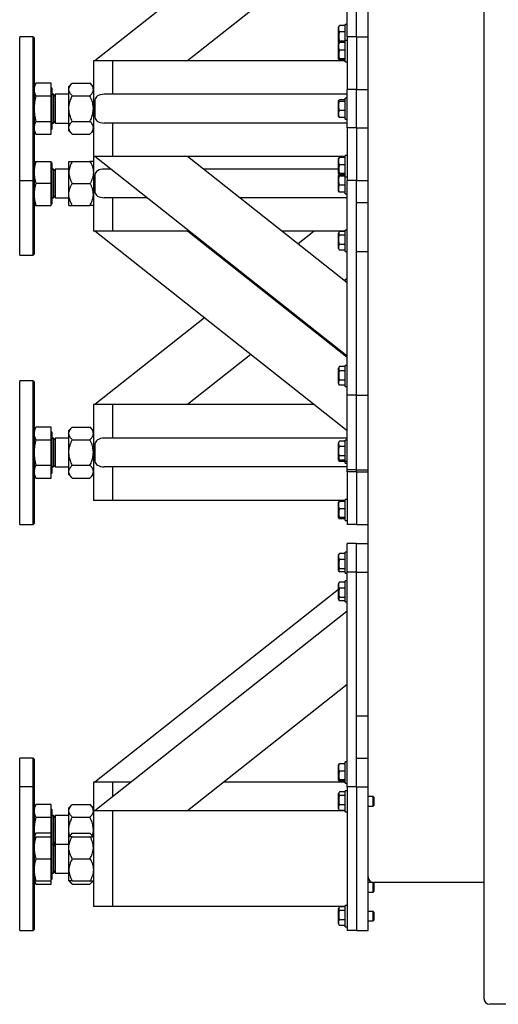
# Model space of a CAD drawing. Header units: millimetres. Extents: x 0 to 841, y 0 to 594.
# Tile 41 of 92: x 499 to 524, y 56 to 108. Entities that reach past the tile are written whole.
import ezdxf

# ---------------------------------------------------------------- set-up
doc = ezdxf.new("R2010")
doc.units = ezdxf.units.MM
doc.layers.add('TRAIT-FORT', color=4, linetype='Continuous', lineweight=25)

msp = doc.modelspace()

# ---------------------------------------------------------------- linework, layer by layer
at = {"layer": 'TRAIT-FORT', "color": 4, "linetype": 'Continuous', "lineweight": 25}
for p, q in [((523.352, 214.642), (523.352, 56.792)), ((517.302, 79.042), (517.302, 121.192)), ((516.202, 106.992), (516.202, 118.192)), ((516.702, 106.992), (516.702, 118.192)), ((516.202, 116.155), (503.033, 105.742)), ((516.202, 112.33), (507.87, 105.742)), ((515.779, 107.543), (515.752, 107.496)), ((515.752, 106.689), (515.752, 107.496)), ((516.102, 107.575), (515.802, 107.575)), ((516.202, 107.642), (516.102, 107.642)), ((516.102, 107.634), (516.102, 107.642)), ((516.102, 106.792), (516.102, 107.634)), ((499.802, 106.992), (499.102, 106.992)), ((499.102, 99.492), (499.102, 106.992)), ((499.852, 106.942), (499.802, 106.992)), ((499.802, 99.589), (499.802, 106.992)), ((499.852, 106.942), (499.852, 99.637)), ((516.102, 107.256), (515.802, 107.256)), ((516.202, 106.992), (516.202, 104.242)), ((516.702, 106.992), (516.202, 106.992)), ((516.702, 106.992), (516.702, 104.242)), ((516.702, 106.992), (517.302, 106.992)), ((515.752, 106.689), (515.764, 106.667)), ((515.766, 106.671), (515.752, 106.646)), ((515.752, 105.839), (515.752, 106.646)), ((516.102, 106.774), (515.802, 106.774)), ((516.102, 106.694), (515.802, 106.694)), ((516.202, 106.792), (516.102, 106.792)), ((516.102, 105.692), (516.102, 106.792)), ((516.102, 106.303), (515.802, 106.303)), ((503.952, 105.742), (502.952, 105.742)), ((502.952, 105.742), (502.952, 100.742)), ((503.952, 105.742), (503.952, 103.992)), ((516.102, 105.742), (503.952, 105.742)), ((503.952, 105.442), (503.952, 103.992)), ((515.752, 105.839), (515.766, 105.814)), ((516.102, 105.851), (515.802, 105.851)), ((516.102, 105.79), (515.802, 105.79)), ((516.102, 105.692), (516.202, 105.692)), ((499.954, 104.57), (499.852, 104.392)), ((500.747, 104.57), (499.954, 104.57)), ((500.747, 103.906), (500.747, 104.57)), ((500.782, 104.31), (500.747, 104.345)), ((501.85, 104.57), (501.672, 104.392)), ((501.672, 104.238), (501.672, 104.392)), ((501.85, 104.57), (502.774, 104.57)), ((502.952, 104.392), (502.774, 104.57)), ((499.954, 103.906), (500.747, 103.906)), ((500.747, 102.578), (500.747, 103.906)), ((500.787, 104.31), (500.782, 104.31)), ((500.782, 104.31), (500.782, 102.175)), ((500.787, 104.31), (500.787, 102.175)), ((500.867, 103.992), (500.837, 103.992)), ((500.962, 103.898), (500.867, 103.992)), ((500.867, 103.992), (500.867, 103.617)), ((501.672, 103.992), (500.962, 103.992)), ((500.962, 103.992), (500.962, 102.492)), ((501.672, 103.242), (501.672, 104.238)), ((501.85, 103.906), (502.774, 103.906)), ((516.202, 103.992), (503.517, 103.992)), ((516.202, 102.242), (516.202, 104.242)), ((516.702, 104.242), (516.202, 104.242)), ((516.702, 102.242), (516.702, 104.242)), ((516.702, 104.242), (517.302, 104.242)), ((500.867, 103.617), (500.867, 102.492)), ((503.033, 103.692), (503.033, 102.792)), ((515.769, 103.676), (515.752, 103.646)), ((515.752, 102.839), (515.752, 103.646)), ((516.102, 103.705), (515.802, 103.705)), ((516.102, 103.616), (515.802, 103.616)), ((516.202, 103.792), (516.102, 103.792)), ((516.102, 102.692), (516.102, 103.792)), ((501.672, 102.246), (501.672, 103.242)), ((515.752, 102.839), (515.769, 102.809)), ((516.102, 103.153), (515.802, 103.153)), ((499.954, 102.578), (500.747, 102.578)), ((500.747, 101.914), (500.747, 102.578)), ((500.837, 102.492), (500.867, 102.492)), ((500.867, 102.492), (500.962, 102.587)), ((500.962, 102.492), (501.672, 102.492)), ((501.85, 102.578), (502.774, 102.578)), ((516.202, 102.492), (503.517, 102.492)), ((503.952, 102.492), (503.952, 100.742)), ((503.952, 102.492), (503.952, 101.042)), ((516.102, 102.78), (515.802, 102.78)), ((516.102, 102.692), (516.202, 102.692)), ((499.852, 102.092), (499.954, 101.914)), ((499.954, 101.914), (500.747, 101.914)), ((500.747, 102.14), (500.782, 102.175)), ((500.782, 102.175), (500.787, 102.175)), ((501.672, 102.092), (501.672, 102.246)), ((501.672, 102.092), (501.85, 101.914)), ((501.85, 101.914), (502.774, 101.914)), ((502.774, 101.914), (502.952, 102.092)), ((516.202, 102.242), (516.202, 99.492)), ((516.702, 102.242), (516.202, 102.242)), ((516.702, 102.242), (516.702, 99.492)), ((516.702, 102.242), (517.302, 102.242)), ((502.952, 100.742), (502.952, 96.842)), ((503.952, 100.742), (502.952, 100.742)), ((516.202, 90.33), (503.033, 100.742)), ((516.102, 100.742), (503.952, 100.742)), ((516.202, 94.155), (507.87, 100.742)), ((516.202, 100.792), (516.102, 100.792)), ((516.102, 99.692), (516.102, 100.792)), ((499.954, 100.492), (500.747, 100.492)), ((500.747, 99.342), (500.747, 100.492)), ((500.782, 100.41), (500.747, 100.445)), ((500.787, 100.41), (500.782, 100.41)), ((500.782, 100.41), (500.782, 99.876)), ((500.787, 100.41), (500.787, 99.876)), ((501.672, 99.917), (501.672, 100.492)), ((501.85, 100.492), (502.774, 100.492)), ((515.766, 100.671), (515.752, 100.646)), ((515.752, 99.839), (515.752, 100.646)), ((516.102, 100.694), (515.802, 100.694)), ((516.102, 100.303), (515.802, 100.303)), ((500.782, 99.876), (500.782, 98.275)), ((500.787, 99.876), (500.787, 98.275)), ((500.867, 100.092), (500.837, 100.092)), ((500.962, 99.998), (500.867, 100.092)), ((500.867, 100.092), (500.867, 98.693)), ((501.672, 100.092), (500.962, 100.092)), ((500.962, 100.092), (500.962, 99.717)), ((500.962, 99.717), (500.962, 98.592)), ((501.672, 98.767), (501.672, 99.917)), ((503.033, 99.792), (503.033, 98.892)), ((503.855, 100.092), (503.517, 100.092)), ((515.752, 100.092), (508.692, 100.092)), ((515.752, 99.839), (515.766, 99.814)), ((515.769, 99.776), (515.752, 99.746)), ((515.752, 98.939), (515.752, 99.746)), ((516.102, 99.851), (515.802, 99.851)), ((516.102, 99.79), (515.802, 99.79)), ((516.102, 99.716), (515.802, 99.716)), ((499.102, 99.492), (499.802, 99.492)), ((499.102, 95.592), (499.102, 99.492)), ((499.802, 99.492), (499.802, 99.589)), ((499.802, 99.492), (499.852, 99.542)), ((499.802, 95.592), (499.802, 99.492)), ((499.852, 99.637), (499.852, 99.542)), ((499.852, 99.542), (499.852, 95.642)), ((500.747, 99.342), (499.954, 99.342)), ((500.747, 98.192), (500.747, 99.342)), ((501.85, 99.342), (502.774, 99.342)), ((516.102, 99.253), (515.802, 99.253)), ((516.102, 99.692), (516.202, 99.692)), ((516.102, 98.792), (516.102, 99.692)), ((516.702, 99.492), (516.202, 99.492)), ((516.202, 88.292), (516.202, 99.492)), ((516.702, 88.292), (516.702, 99.492)), ((516.702, 99.492), (517.302, 99.492)), ((500.867, 98.693), (500.867, 98.592)), ((500.867, 98.592), (500.962, 98.687)), ((501.672, 98.192), (501.672, 98.767)), ((515.752, 98.939), (515.769, 98.909)), ((516.102, 98.88), (515.802, 98.88)), ((516.102, 98.792), (516.202, 98.792)), ((499.954, 98.192), (500.747, 98.192)), ((500.747, 98.24), (500.782, 98.275)), ((500.782, 98.275), (500.787, 98.275)), ((500.837, 98.592), (500.867, 98.592)), ((500.962, 98.592), (501.672, 98.592)), ((501.85, 98.192), (502.774, 98.192)), ((505.752, 98.592), (503.517, 98.592)), ((503.952, 98.592), (503.952, 96.842)), ((503.952, 98.592), (503.952, 97.142)), ((516.202, 98.592), (510.589, 98.592)), ((516.702, 98.342), (517.302, 98.342)), ((503.952, 96.842), (502.952, 96.842)), ((516.202, 86.43), (503.033, 96.842)), ((507.966, 96.842), (503.952, 96.842)), ((516.202, 90.255), (507.87, 96.842)), ((516.102, 96.842), (512.803, 96.842)), ((514.479, 96.842), (513.641, 96.18)), ((515.786, 96.805), (515.752, 96.746)), ((515.752, 95.939), (515.752, 96.746)), ((516.102, 96.829), (515.802, 96.829)), ((516.102, 96.638), (515.802, 96.638)), ((516.202, 96.892), (516.102, 96.892)), ((516.102, 95.792), (516.102, 96.892)), ((516.102, 96.151), (515.802, 96.151)), ((499.802, 95.592), (499.852, 95.642)), ((515.752, 95.939), (515.786, 95.88)), ((515.802, 95.855), (515.787, 95.881)), ((516.102, 95.855), (515.802, 95.855)), ((516.102, 95.792), (516.202, 95.792)), ((516.702, 88.292), (516.702, 95.792)), ((516.702, 95.792), (517.302, 95.792)), ((499.102, 95.592), (499.802, 95.592)), ((511.222, 94.267), (511.175, 94.23)), ((516.202, 94.38), (516.059, 94.267)), ((508.756, 92.317), (503.033, 87.792)), ((513.641, 92.355), (513.593, 92.317)), ((511.175, 90.405), (507.87, 87.792)), ((515.796, 89.772), (515.752, 89.696)), ((515.752, 89.31), (515.752, 89.696)), ((516.102, 89.783), (515.802, 89.783)), ((516.102, 89.556), (515.802, 89.556)), ((516.202, 89.842), (516.102, 89.842)), ((516.102, 89.042), (516.102, 89.842)), ((499.802, 89.042), (499.102, 89.042)), ((499.102, 81.542), (499.102, 89.042)), ((499.852, 88.992), (499.802, 89.042)), ((499.802, 81.639), (499.802, 89.042)), ((499.852, 88.992), (499.852, 81.687)), ((515.752, 88.889), (515.752, 89.31)), ((516.102, 89.066), (515.802, 89.066)), ((516.102, 88.742), (516.102, 89.042)), ((515.752, 88.889), (515.796, 88.813)), ((515.802, 88.802), (515.797, 88.813)), ((516.102, 88.802), (515.802, 88.802)), ((516.102, 88.742), (516.202, 88.742)), ((516.202, 84.392), (516.202, 88.292)), ((516.702, 88.292), (516.202, 88.292)), ((516.702, 84.392), (516.702, 88.292)), ((516.702, 88.292), (517.302, 88.292)), ((502.952, 87.792), (502.952, 82.792)), ((503.952, 87.792), (502.952, 87.792)), ((503.952, 87.792), (503.952, 86.042)), ((514.479, 87.792), (503.952, 87.792)), ((503.952, 87.492), (503.952, 86.042)), ((499.954, 86.62), (499.852, 86.442)), ((500.747, 86.62), (499.954, 86.62)), ((500.747, 85.956), (500.747, 86.62)), ((500.782, 86.36), (500.747, 86.395)), ((500.787, 86.36), (500.782, 86.36)), ((500.782, 86.36), (500.782, 84.225)), ((500.787, 86.36), (500.787, 84.225)), ((501.85, 86.62), (501.672, 86.442)), ((501.672, 86.288), (501.672, 86.442)), ((501.85, 86.62), (502.774, 86.62)), ((502.952, 86.442), (502.774, 86.62)), ((499.954, 85.956), (500.747, 85.956)), ((500.747, 84.628), (500.747, 85.956)), ((500.867, 86.042), (500.837, 86.042)), ((500.962, 85.948), (500.867, 86.042)), ((500.867, 86.042), (500.867, 85.667)), ((501.672, 86.042), (500.962, 86.042)), ((500.962, 86.042), (500.962, 84.542)), ((501.672, 85.292), (501.672, 86.288)), ((501.85, 85.956), (502.774, 85.956)), ((516.202, 86.042), (503.517, 86.042)), ((515.794, 85.869), (515.752, 85.796)), ((515.795, 85.868), (515.802, 85.882)), ((516.102, 85.882), (515.802, 85.882)), ((516.202, 85.942), (516.102, 85.942)), ((516.102, 84.842), (516.102, 85.942)), ((500.867, 85.667), (500.867, 84.542)), ((503.033, 85.742), (503.033, 84.842)), ((515.752, 84.989), (515.752, 85.796)), ((516.102, 85.613), (515.802, 85.613)), ((501.672, 84.296), (501.672, 85.292)), ((515.752, 84.989), (515.794, 84.916)), ((515.752, 84.889), (515.752, 84.989)), ((515.752, 84.889), (515.769, 84.859)), ((516.102, 85.123), (515.802, 85.123)), ((516.102, 84.902), (515.802, 84.902)), ((516.102, 84.83), (515.802, 84.83)), ((516.102, 84.842), (516.202, 84.842)), ((516.102, 84.742), (516.102, 84.842)), ((499.954, 84.628), (500.747, 84.628)), ((500.747, 83.964), (500.747, 84.628)), ((500.837, 84.542), (500.867, 84.542)), ((500.867, 84.542), (500.962, 84.637)), ((500.962, 84.542), (501.672, 84.542)), ((501.672, 84.142), (501.672, 84.296)), ((501.85, 84.628), (502.774, 84.628)), ((516.202, 84.542), (503.517, 84.542)), ((503.952, 84.542), (503.952, 82.792)), ((503.952, 84.542), (503.952, 83.092)), ((516.102, 84.742), (516.202, 84.742)), ((516.202, 84.292), (516.202, 84.392)), ((516.702, 84.392), (516.202, 84.392)), ((516.202, 84.292), (516.202, 81.542)), ((516.702, 84.292), (516.202, 84.292)), ((516.702, 84.292), (516.702, 84.392)), ((516.702, 84.392), (517.302, 84.392)), ((516.702, 84.292), (516.702, 81.542)), ((516.702, 84.292), (517.302, 84.292)), ((499.852, 84.142), (499.954, 83.964)), ((499.954, 83.964), (500.747, 83.964)), ((500.747, 84.19), (500.782, 84.225)), ((500.782, 84.225), (500.787, 84.225)), ((501.672, 84.142), (501.85, 83.964)), ((501.85, 83.964), (502.774, 83.964)), ((502.774, 83.964), (502.952, 84.142)), ((503.952, 82.792), (502.952, 82.792)), ((516.102, 82.792), (503.952, 82.792)), ((516.102, 82.744), (515.802, 82.744)), ((516.202, 82.842), (516.102, 82.842)), ((516.102, 81.742), (516.102, 82.842)), ((515.766, 82.721), (515.752, 82.696)), ((515.752, 81.889), (515.752, 82.696)), ((516.102, 82.353), (515.802, 82.353)), ((515.752, 81.889), (515.766, 81.864)), ((516.102, 81.901), (515.802, 81.901)), ((516.102, 81.84), (515.802, 81.84)), ((516.102, 81.742), (516.202, 81.742)), ((499.102, 81.542), (499.802, 81.542)), ((499.802, 81.542), (499.802, 81.639)), ((499.802, 81.542), (499.852, 81.592)), ((499.852, 81.687), (499.852, 81.592)), ((516.702, 81.542), (516.202, 81.542)), ((516.702, 81.542), (517.302, 81.542)), ((516.202, 79.042), (516.202, 80.542)), ((516.702, 80.542), (516.202, 80.542)), ((516.702, 79.042), (516.702, 80.542)), ((516.702, 80.542), (517.302, 80.542)), ((515.779, 79.993), (515.752, 79.946)), ((515.752, 79.162), (515.752, 79.946)), ((515.802, 80.025), (515.784, 79.993)), ((516.102, 80.025), (515.802, 80.025)), ((516.102, 79.706), (515.802, 79.706)), ((516.202, 80.092), (516.102, 80.092)), ((516.102, 78.992), (516.102, 80.092)), ((515.752, 79.139), (515.752, 79.162)), ((516.102, 79.224), (515.802, 79.224)), ((515.752, 79.139), (515.779, 79.091)), ((516.102, 79.06), (515.802, 79.06)), ((516.102, 78.992), (516.202, 78.992)), ((516.202, 67.842), (516.202, 79.042)), ((516.702, 79.042), (516.202, 79.042)), ((516.702, 67.842), (516.702, 79.042)), ((516.702, 79.042), (517.302, 79.042)), ((516.702, 71.542), (516.702, 79.042)), ((517.302, 71.542), (517.302, 79.042)), ((515.752, 78.149), (503.033, 68.092)), ((515.779, 78.493), (515.752, 78.446)), ((515.752, 77.662), (515.752, 78.446)), ((515.794, 78.519), (515.779, 78.493)), ((515.802, 78.525), (515.784, 78.493)), ((515.795, 78.518), (515.802, 78.532)), ((516.102, 78.533), (515.802, 78.533)), ((516.102, 78.532), (515.802, 78.532)), ((516.102, 78.525), (515.802, 78.525)), ((516.102, 78.206), (515.802, 78.206)), ((516.202, 78.592), (516.102, 78.592)), ((516.102, 77.492), (516.102, 78.592)), ((515.752, 77.639), (515.752, 77.662)), ((515.752, 77.639), (515.779, 77.591)), ((516.102, 77.724), (515.802, 77.724)), ((515.779, 77.591), (515.794, 77.566)), ((515.794, 77.566), (515.796, 77.563)), ((515.795, 77.566), (515.802, 77.552)), ((516.102, 77.56), (515.802, 77.56)), ((516.102, 77.552), (515.802, 77.552)), ((516.102, 77.552), (515.802, 77.552)), ((516.102, 77.492), (516.202, 77.492)), ((516.202, 77.005), (503.033, 66.592)), ((516.202, 73.18), (507.87, 66.592)), ((516.702, 71.542), (517.302, 71.542)), ((517.302, 67.842), (517.302, 71.542)), ((499.802, 69.342), (499.102, 69.342)), ((499.102, 67.842), (499.102, 69.342)), ((499.852, 69.292), (499.802, 69.342)), ((499.802, 67.842), (499.802, 69.342)), ((499.852, 69.292), (499.852, 67.792)), ((515.766, 69.021), (515.752, 68.996)), ((515.752, 68.189), (515.752, 68.996)), ((516.102, 69.044), (515.802, 69.044)), ((516.202, 69.142), (516.102, 69.142)), ((516.102, 68.042), (516.102, 69.142)), ((516.702, 69.342), (517.302, 69.342)), ((516.102, 68.653), (515.802, 68.653)), ((499.802, 67.842), (499.102, 67.842)), ((499.102, 60.342), (499.102, 67.842)), ((499.852, 67.792), (499.802, 67.842)), ((499.802, 64.936), (499.802, 67.842)), ((503.952, 68.092), (502.952, 68.092)), ((502.952, 68.092), (502.952, 66.592)), ((503.952, 68.092), (503.952, 67.319)), ((504.93, 68.092), (503.952, 68.092)), ((516.102, 68.092), (509.767, 68.092)), ((515.752, 68.189), (515.766, 68.164)), ((516.102, 68.201), (515.802, 68.201)), ((516.102, 68.14), (515.802, 68.14)), ((516.102, 68.042), (516.202, 68.042)), ((516.702, 67.842), (516.202, 67.842)), ((516.202, 67.842), (516.202, 60.342)), ((516.702, 67.842), (516.702, 60.342)), ((516.702, 67.842), (517.302, 67.842)), ((517.302, 60.342), (517.302, 67.842)), ((499.852, 67.792), (499.852, 64.925)), ((503.952, 67.792), (503.952, 67.319)), ((515.786, 67.555), (515.752, 67.496)), ((515.752, 67.142), (515.752, 67.496)), ((516.102, 67.579), (515.802, 67.579)), ((516.102, 67.388), (515.802, 67.388)), ((516.202, 67.642), (516.102, 67.642)), ((516.102, 66.882), (516.102, 67.642)), ((517.567, 67.342), (517.302, 67.342)), ((517.602, 67.307), (517.567, 67.342)), ((517.567, 67.123), (517.567, 67.342)), ((499.954, 66.92), (499.852, 66.742)), ((500.747, 66.92), (499.954, 66.92)), ((500.747, 66.256), (500.747, 66.92)), ((501.85, 66.92), (501.672, 66.742)), ((501.85, 66.92), (502.774, 66.92)), ((502.952, 66.742), (502.774, 66.92)), ((515.752, 66.689), (515.752, 67.142)), ((516.102, 66.901), (515.802, 66.901)), ((516.102, 66.542), (516.102, 66.882)), ((517.302, 66.842), (517.567, 66.842)), ((517.567, 66.842), (517.567, 67.123)), ((517.567, 66.842), (517.602, 66.877)), ((517.602, 67.307), (517.602, 67.119)), ((517.602, 67.119), (517.602, 66.877)), ((500.782, 66.66), (500.747, 66.695)), ((500.787, 66.66), (500.782, 66.66)), ((500.782, 66.66), (500.782, 65.16)), ((500.787, 66.66), (500.787, 65.16)), ((500.867, 66.342), (500.837, 66.342)), ((500.962, 66.248), (500.867, 66.342)), ((500.867, 66.342), (500.867, 65.967)), ((501.672, 66.342), (500.962, 66.342)), ((500.962, 66.342), (500.962, 64.842)), ((501.672, 66.588), (501.672, 66.742)), ((501.672, 65.592), (501.672, 66.588)), ((503.952, 66.592), (502.952, 66.592)), ((502.952, 66.592), (502.952, 61.592)), ((503.952, 66.592), (503.952, 61.592)), ((516.102, 66.592), (503.952, 66.592)), ((515.752, 66.689), (515.786, 66.63)), ((515.802, 66.605), (515.787, 66.631)), ((516.102, 66.605), (515.802, 66.605)), ((516.102, 66.542), (516.202, 66.542)), ((499.954, 66.256), (500.747, 66.256)), ((500.747, 65.42), (500.747, 66.256)), ((500.867, 65.967), (500.867, 64.842)), ((501.85, 66.256), (502.774, 66.256)), ((503.952, 66.292), (503.952, 61.892)), ((499.852, 65.592), (499.877, 65.286)), ((499.954, 65.42), (499.852, 65.242)), ((500.747, 65.42), (499.954, 65.42)), ((500.747, 65.242), (500.747, 65.42)), ((501.672, 65.242), (501.672, 65.592)), ((501.85, 65.42), (501.672, 65.242)), ((501.85, 65.42), (502.774, 65.42)), ((502.952, 65.242), (502.774, 65.42)), ((499.802, 60.342), (499.802, 64.936)), ((499.852, 64.925), (499.852, 60.392)), ((499.954, 65.242), (500.747, 65.242)), ((500.747, 64.092), (500.747, 65.242)), ((500.782, 65.16), (500.747, 65.195)), ((500.787, 65.16), (500.782, 65.16)), ((500.782, 65.16), (500.782, 63.025)), ((500.787, 65.16), (500.787, 63.025)), ((500.867, 64.842), (500.837, 64.842)), ((500.867, 64.842), (500.962, 64.937)), ((500.962, 64.748), (500.867, 64.842)), ((500.867, 64.842), (500.867, 63.342)), ((501.672, 64.842), (500.962, 64.842)), ((500.962, 64.842), (500.962, 63.342)), ((501.672, 64.667), (501.672, 65.242)), ((501.85, 65.242), (502.774, 65.242)), ((501.672, 63.517), (501.672, 64.667)), ((499.954, 64.092), (500.747, 64.092)), ((500.747, 62.942), (500.747, 64.092)), ((501.85, 64.092), (502.774, 64.092)), ((500.837, 63.342), (500.867, 63.342)), ((500.867, 63.342), (500.962, 63.437)), ((500.962, 63.342), (501.672, 63.342)), ((501.672, 62.942), (501.672, 63.517)), ((499.852, 62.942), (499.954, 62.764)), ((499.954, 62.942), (500.747, 62.942)), ((499.954, 62.764), (500.747, 62.764)), ((500.747, 62.99), (500.782, 63.025)), ((500.747, 62.764), (500.747, 62.942)), ((500.782, 63.025), (500.787, 63.025)), ((501.672, 62.942), (501.85, 62.764)), ((501.85, 62.942), (502.774, 62.942)), ((501.85, 62.764), (502.774, 62.764)), ((502.774, 62.764), (502.952, 62.942)), ((517.567, 62.842), (517.302, 62.842)), ((517.602, 62.807), (517.567, 62.842)), ((517.567, 62.342), (517.567, 62.842)), ((523.352, 62.842), (517.602, 62.842)), ((517.602, 62.807), (517.602, 62.379)), ((517.302, 62.342), (517.567, 62.342)), ((517.567, 62.342), (517.602, 62.377)), ((517.602, 62.379), (517.602, 62.377)), ((503.952, 61.592), (502.952, 61.592)), ((516.102, 61.592), (503.952, 61.592)), ((515.786, 61.555), (515.752, 61.496)), ((515.752, 61.142), (515.752, 61.496)), ((516.102, 61.579), (515.802, 61.579)), ((516.102, 61.388), (515.802, 61.388)), ((516.202, 61.642), (516.102, 61.642)), ((516.102, 60.882), (516.102, 61.642)), ((517.567, 61.342), (517.302, 61.342)), ((517.602, 61.307), (517.567, 61.342)), ((517.567, 61.123), (517.567, 61.342)), ((517.602, 61.307), (517.602, 61.119)), ((515.752, 60.689), (515.752, 61.142)), ((515.752, 60.689), (515.786, 60.63)), ((516.102, 60.901), (515.802, 60.901)), ((516.102, 60.542), (516.102, 60.882)), ((517.302, 60.842), (517.567, 60.842)), ((517.567, 60.842), (517.567, 61.123)), ((517.567, 60.842), (517.602, 60.877)), ((517.602, 61.119), (517.602, 60.877)), ((499.102, 60.342), (499.802, 60.342)), ((499.802, 60.342), (499.852, 60.392)), ((515.802, 60.605), (515.787, 60.631)), ((516.102, 60.605), (515.802, 60.605)), ((516.102, 60.542), (516.202, 60.542)), ((516.702, 60.342), (516.202, 60.342)), ((516.702, 60.342), (517.302, 60.342)), ((524.552, 56.492), (523.652, 56.492))]:
    msp.add_line(p, q, dxfattribs=at)
for centre, radius, start, end in [((500.837, 104.042), 0.05, 180, 270), ((500.837, 102.442), 0.05, 90, 180), ((500.837, 100.142), 0.05, 180, 270), ((500.837, 98.542), 0.05, 90, 180), ((500.837, 86.092), 0.05, 180, 270), ((500.837, 84.492), 0.05, 90, 180), ((500.837, 66.392), 0.05, 180, 270), ((500.837, 64.892), 0.05, 180, 270), ((500.837, 63.292), 0.05, 90, 180), ((517.602, 63.142), 0.3, 180, 270), ((523.652, 56.792), 0.3, 180, 270)]:
    msp.add_arc(centre, radius, start, end, dxfattribs=at)
for centre, start_param, end_param in [((503.517, 103.692), 4.712389, 6.283185), ((503.517, 102.792), 0, 1.570796), ((503.517, 99.792), 4.712389, 6.283185), ((503.517, 98.892), 0, 1.570796), ((503.517, 85.742), 4.712389, 6.283185), ((503.517, 84.842), 0, 1.570796)]:
    msp.add_ellipse(centre, major_axis=(-0.484, 0), ratio=0.620236, start_param=start_param, end_param=end_param, dxfattribs=at)
for points, knots in [([(515.802, 107.256), (515.791, 107.284), (515.769, 107.34), (515.761, 107.423), (515.773, 107.502), (515.792, 107.55), (515.802, 107.575)], [0, 0, 0, 0, 0.264605, 0.534948, 0.765343, 1, 1, 1, 1]), ([(515.781, 107.543), (515.783, 107.548), (515.787, 107.556), (515.795, 107.567), (515.8, 107.572), (515.802, 107.575)], [0, 0, 0, 0, 0.479187, 0.739528, 1, 1, 1, 1]), ([(515.802, 107.256), (515.791, 107.215), (515.769, 107.13), (515.761, 107.004), (515.773, 106.884), (515.792, 106.811), (515.802, 106.774)], [0, 0, 0, 0, 0.264605, 0.534948, 0.765343, 1, 1, 1, 1]), ([(515.767, 106.672), (515.767, 106.672), (515.759, 106.686), (515.766, 106.715), (515.781, 106.749), (515.797, 106.768), (515.802, 106.774)], [0, 0, 0, 0, 0.011998, 0.417348, 0.833652, 1, 1, 1, 1]), ([(515.802, 106.303), (515.791, 106.337), (515.769, 106.406), (515.761, 106.507), (515.773, 106.605), (515.792, 106.664), (515.802, 106.694)], [0, 0, 0, 0, 0.264605, 0.534948, 0.765343, 1, 1, 1, 1]), ([(515.802, 106.694), (515.784, 106.687), (515.766, 106.679), (515.766, 106.671), (515.766, 106.671)], [0, 0, 0, 0, 0.977492, 1, 1, 1, 1]), ([(515.802, 106.303), (515.791, 106.264), (515.769, 106.184), (515.761, 106.067), (515.773, 105.955), (515.792, 105.886), (515.802, 105.851)], [0, 0, 0, 0, 0.264605, 0.534948, 0.765343, 1, 1, 1, 1]), ([(515.802, 105.851), (515.794, 105.847), (515.777, 105.84), (515.763, 105.827), (515.764, 105.812), (515.78, 105.801), (515.795, 105.793), (515.8, 105.791), (515.802, 105.79)], [0, 0, 0, 0, 0.192003, 0.385859, 0.637822, 0.896593, 0.948284, 1, 1, 1, 1]), ([(499.954, 104.57), (499.926, 104.516), (499.868, 104.408), (499.857, 104.295), (499.852, 104.238)], [0, 0, 0, 0, 0.495458, 1, 1, 1, 1]), ([(501.672, 104.238), (501.674, 104.267), (501.679, 104.326), (501.719, 104.41), (501.776, 104.493), (501.825, 104.544), (501.85, 104.57)], [0, 0, 0, 0, 0.249578, 0.504364, 0.751047, 1, 1, 1, 1]), ([(502.952, 104.238), (502.949, 104.267), (502.944, 104.326), (502.904, 104.41), (502.848, 104.493), (502.799, 104.544), (502.774, 104.57)], [0, 0, 0, 0, 0.249578, 0.504364, 0.751047, 1, 1, 1, 1]), ([(499.852, 104.238), (499.857, 104.183), (499.867, 104.07), (499.925, 103.961), (499.954, 103.906)], [0, 0, 0, 0, 0.494511, 1, 1, 1, 1]), ([(499.954, 103.906), (499.926, 103.799), (499.868, 103.581), (499.857, 103.356), (499.852, 103.242)], [0, 0, 0, 0, 0.495458, 1, 1, 1, 1]), ([(501.85, 103.906), (501.808, 103.952), (501.745, 104.021), (501.693, 104.119), (501.674, 104.184), (501.672, 104.224), (501.672, 104.238)], [0, 0, 0, 0, 0.4320454, 0.6543493, 0.8796534, 1, 1, 1, 1]), ([(501.672, 103.242), (501.672, 103.254), (501.673, 103.347), (501.698, 103.524), (501.767, 103.733), (501.827, 103.858), (501.85, 103.906)], [0, 0, 0, 0, 0.0504, 0.402614, 0.767588, 1, 1, 1, 1]), ([(502.774, 103.906), (502.816, 103.952), (502.879, 104.021), (502.93, 104.119), (502.949, 104.184), (502.951, 104.224), (502.952, 104.238)], [0, 0, 0, 0, 0.432045, 0.654349, 0.879653, 1, 1, 1, 1]), ([(502.952, 103.242), (502.952, 103.254), (502.951, 103.347), (502.925, 103.524), (502.856, 103.733), (502.797, 103.858), (502.774, 103.906)], [0, 0, 0, 0, 0.0504, 0.402614, 0.767588, 1, 1, 1, 1]), ([(515.802, 103.705), (515.791, 103.697), (515.769, 103.682), (515.761, 103.658), (515.773, 103.636), (515.792, 103.623), (515.802, 103.616)], [0, 0, 0, 0, 0.264605, 0.534948, 0.765343, 1, 1, 1, 1]), ([(515.802, 103.153), (515.787, 103.212), (515.762, 103.309), (515.764, 103.451), (515.781, 103.546), (515.797, 103.6), (515.802, 103.616)], [0, 0, 0, 0, 0.385549, 0.637642, 0.896546, 1, 1, 1, 1]), ([(499.852, 103.242), (499.857, 103.131), (499.867, 102.906), (499.925, 102.688), (499.954, 102.578)], [0, 0, 0, 0, 0.494511, 1, 1, 1, 1]), ([(501.85, 102.578), (501.814, 102.656), (501.748, 102.799), (501.684, 103.023), (501.676, 103.169), (501.672, 103.242)], [0, 0, 0, 0, 0.370774, 0.681182, 1, 1, 1, 1]), ([(502.774, 102.578), (502.81, 102.656), (502.876, 102.799), (502.939, 103.023), (502.948, 103.169), (502.952, 103.242)], [0, 0, 0, 0, 0.370774, 0.681182, 1, 1, 1, 1]), ([(515.802, 102.78), (515.791, 102.812), (515.769, 102.878), (515.761, 102.975), (515.773, 103.068), (515.792, 103.125), (515.802, 103.153)], [0, 0, 0, 0, 0.264605, 0.534948, 0.765343, 1, 1, 1, 1]), ([(515.802, 102.78), (515.79, 102.788), (515.774, 102.798), (515.771, 102.808), (515.771, 102.81)], [0, 0, 0, 0, 0.774717, 1, 1, 1, 1]), ([(499.954, 102.578), (499.926, 102.525), (499.868, 102.416), (499.857, 102.303), (499.852, 102.246)], [0, 0, 0, 0, 0.495458, 1, 1, 1, 1]), ([(501.672, 102.246), (501.674, 102.275), (501.679, 102.334), (501.719, 102.419), (501.776, 102.501), (501.825, 102.552), (501.85, 102.578)], [0, 0, 0, 0, 0.249578, 0.504364, 0.751047, 1, 1, 1, 1]), ([(502.952, 102.246), (502.949, 102.275), (502.944, 102.334), (502.904, 102.419), (502.848, 102.501), (502.799, 102.552), (502.774, 102.578)], [0, 0, 0, 0, 0.249578, 0.504364, 0.751047, 1, 1, 1, 1]), ([(499.852, 102.246), (499.857, 102.191), (499.867, 102.078), (499.925, 101.97), (499.954, 101.914)], [0, 0, 0, 0, 0.494511, 1, 1, 1, 1]), ([(501.85, 101.914), (501.808, 101.96), (501.745, 102.029), (501.693, 102.127), (501.674, 102.193), (501.672, 102.233), (501.672, 102.246)], [0, 0, 0, 0, 0.4320454, 0.6543493, 0.8796534, 1, 1, 1, 1]), ([(502.774, 101.914), (502.816, 101.96), (502.879, 102.029), (502.93, 102.127), (502.949, 102.193), (502.951, 102.233), (502.952, 102.246)], [0, 0, 0, 0, 0.432045, 0.654349, 0.879653, 1, 1, 1, 1]), ([(499.954, 100.492), (499.926, 100.399), (499.868, 100.211), (499.857, 100.016), (499.852, 99.917)], [0, 0, 0, 0, 0.495458, 1, 1, 1, 1]), ([(499.852, 100.492), (499.857, 100.492), (499.867, 100.492), (499.925, 100.492), (499.954, 100.492)], [0, 0, 0, 0, 0.494511, 1, 1, 1, 1]), ([(501.85, 100.492), (501.808, 100.414), (501.745, 100.294), (501.693, 100.124), (501.674, 100.011), (501.672, 99.941), (501.672, 99.917)], [0, 0, 0, 0, 0.432045, 0.654349, 0.879653, 1, 1, 1, 1]), ([(501.672, 100.492), (501.672, 100.492), (501.673, 100.492), (501.698, 100.492), (501.767, 100.492), (501.827, 100.492), (501.85, 100.492)], [0, 0, 0, 0, 0.0504, 0.402614, 0.767588, 1, 1, 1, 1]), ([(502.774, 100.492), (502.816, 100.414), (502.879, 100.294), (502.93, 100.124), (502.949, 100.011), (502.951, 99.941), (502.952, 99.917)], [0, 0, 0, 0, 0.432045, 0.654349, 0.879653, 1, 1, 1, 1]), ([(502.952, 100.492), (502.952, 100.492), (502.951, 100.492), (502.925, 100.492), (502.856, 100.492), (502.797, 100.492), (502.774, 100.492)], [0, 0, 0, 0, 0.0504, 0.402614, 0.767588, 1, 1, 1, 1]), ([(515.802, 100.303), (515.791, 100.337), (515.769, 100.406), (515.761, 100.507), (515.773, 100.605), (515.792, 100.664), (515.802, 100.694)], [0, 0, 0, 0, 0.264605, 0.534948, 0.765343, 1, 1, 1, 1]), ([(515.802, 100.303), (515.791, 100.264), (515.769, 100.184), (515.761, 100.067), (515.773, 99.955), (515.792, 99.886), (515.802, 99.851)], [0, 0, 0, 0, 0.264605, 0.534948, 0.765343, 1, 1, 1, 1]), ([(515.802, 100.694), (515.784, 100.687), (515.766, 100.679), (515.766, 100.671), (515.766, 100.671)], [0, 0, 0, 0, 0.977492, 1, 1, 1, 1]), ([(499.852, 99.917), (499.857, 99.821), (499.867, 99.626), (499.925, 99.438), (499.954, 99.342)], [0, 0, 0, 0, 0.494511, 1, 1, 1, 1]), ([(501.672, 99.917), (501.674, 99.867), (501.679, 99.766), (501.719, 99.619), (501.776, 99.477), (501.825, 99.387), (501.85, 99.342)], [0, 0, 0, 0, 0.2495779, 0.5043641, 0.7510469, 1, 1, 1, 1]), ([(502.952, 99.917), (502.949, 99.867), (502.944, 99.766), (502.904, 99.619), (502.848, 99.477), (502.799, 99.387), (502.774, 99.342)], [0, 0, 0, 0, 0.249578, 0.504364, 0.751047, 1, 1, 1, 1]), ([(515.802, 99.851), (515.794, 99.847), (515.777, 99.84), (515.763, 99.827), (515.764, 99.812), (515.78, 99.801), (515.795, 99.793), (515.8, 99.791), (515.802, 99.79)], [0, 0, 0, 0, 0.192003, 0.385859, 0.637822, 0.896593, 0.948284, 1, 1, 1, 1]), ([(515.797, 99.801), (515.788, 99.795), (515.768, 99.78), (515.761, 99.758), (515.773, 99.736), (515.792, 99.723), (515.802, 99.716)], [0, 0, 0, 0, 0.231768, 0.514182, 0.754865, 1, 1, 1, 1]), ([(515.802, 99.253), (515.787, 99.312), (515.762, 99.409), (515.764, 99.551), (515.781, 99.646), (515.797, 99.7), (515.802, 99.716)], [0, 0, 0, 0, 0.3855495, 0.6376419, 0.8965462, 1, 1, 1, 1]), ([(499.954, 99.342), (499.926, 99.249), (499.868, 99.061), (499.857, 98.866), (499.852, 98.767)], [0, 0, 0, 0, 0.495458, 1, 1, 1, 1]), ([(501.672, 98.767), (501.674, 98.817), (501.679, 98.918), (501.719, 99.066), (501.776, 99.208), (501.825, 99.297), (501.85, 99.342)], [0, 0, 0, 0, 0.249578, 0.504364, 0.751047, 1, 1, 1, 1]), ([(502.952, 98.767), (502.949, 98.817), (502.944, 98.918), (502.904, 99.066), (502.848, 99.208), (502.799, 99.297), (502.774, 99.342)], [0, 0, 0, 0, 0.249578, 0.504364, 0.751047, 1, 1, 1, 1]), ([(515.802, 98.88), (515.791, 98.912), (515.769, 98.978), (515.761, 99.075), (515.773, 99.168), (515.792, 99.225), (515.802, 99.253)], [0, 0, 0, 0, 0.264605, 0.534948, 0.765343, 1, 1, 1, 1]), ([(499.852, 98.767), (499.857, 98.671), (499.867, 98.476), (499.925, 98.288), (499.954, 98.192)], [0, 0, 0, 0, 0.494511, 1, 1, 1, 1]), ([(501.85, 98.192), (501.808, 98.271), (501.745, 98.39), (501.693, 98.561), (501.674, 98.674), (501.672, 98.743), (501.672, 98.767)], [0, 0, 0, 0, 0.4320454, 0.6543493, 0.8796534, 1, 1, 1, 1]), ([(502.774, 98.192), (502.816, 98.271), (502.879, 98.39), (502.93, 98.561), (502.949, 98.674), (502.951, 98.743), (502.952, 98.767)], [0, 0, 0, 0, 0.432045, 0.654349, 0.879653, 1, 1, 1, 1]), ([(515.802, 98.88), (515.79, 98.888), (515.774, 98.898), (515.771, 98.908), (515.771, 98.91)], [0, 0, 0, 0, 0.774717, 1, 1, 1, 1]), ([(499.954, 98.192), (499.926, 98.192), (499.868, 98.192), (499.857, 98.192), (499.852, 98.192)], [0, 0, 0, 0, 0.495458, 1, 1, 1, 1]), ([(501.672, 98.192), (501.672, 98.192), (501.673, 98.192), (501.698, 98.192), (501.767, 98.192), (501.827, 98.192), (501.85, 98.192)], [0, 0, 0, 0, 0.0504, 0.402614, 0.767588, 1, 1, 1, 1]), ([(502.952, 98.192), (502.952, 98.192), (502.951, 98.192), (502.925, 98.192), (502.856, 98.192), (502.797, 98.192), (502.774, 98.192)], [0, 0, 0, 0, 0.0504, 0.402614, 0.767588, 1, 1, 1, 1]), ([(515.802, 96.829), (515.791, 96.813), (515.769, 96.779), (515.761, 96.73), (515.773, 96.682), (515.792, 96.653), (515.802, 96.638)], [0, 0, 0, 0, 0.264605, 0.534948, 0.765343, 1, 1, 1, 1]), ([(515.802, 96.151), (515.787, 96.213), (515.762, 96.316), (515.764, 96.464), (515.781, 96.564), (515.797, 96.622), (515.802, 96.638)], [0, 0, 0, 0, 0.385549, 0.637642, 0.896546, 1, 1, 1, 1]), ([(515.802, 95.855), (515.791, 95.881), (515.769, 95.933), (515.761, 96.01), (515.773, 96.084), (515.792, 96.129), (515.802, 96.151)], [0, 0, 0, 0, 0.264605, 0.534948, 0.765343, 1, 1, 1, 1]), ([(515.802, 89.783), (515.791, 89.763), (515.769, 89.723), (515.761, 89.664), (515.773, 89.608), (515.792, 89.573), (515.802, 89.556)], [0, 0, 0, 0, 0.264605, 0.534948, 0.765343, 1, 1, 1, 1]), ([(515.802, 89.556), (515.794, 89.525), (515.777, 89.463), (515.763, 89.358), (515.764, 89.241), (515.78, 89.149), (515.795, 89.09), (515.8, 89.074), (515.802, 89.066)], [0, 0, 0, 0, 0.192003, 0.385859, 0.637822, 0.896593, 0.948284, 1, 1, 1, 1]), ([(515.802, 88.802), (515.791, 88.825), (515.769, 88.871), (515.761, 88.94), (515.773, 89.005), (515.792, 89.045), (515.802, 89.066)], [0, 0, 0, 0, 0.264605, 0.534948, 0.765343, 1, 1, 1, 1]), ([(499.954, 86.62), (499.926, 86.566), (499.868, 86.458), (499.857, 86.345), (499.852, 86.288)], [0, 0, 0, 0, 0.495458, 1, 1, 1, 1]), ([(501.672, 86.288), (501.674, 86.317), (501.679, 86.376), (501.719, 86.46), (501.776, 86.543), (501.825, 86.594), (501.85, 86.62)], [0, 0, 0, 0, 0.249578, 0.504364, 0.751047, 1, 1, 1, 1]), ([(502.952, 86.288), (502.949, 86.317), (502.944, 86.376), (502.904, 86.46), (502.848, 86.543), (502.799, 86.594), (502.774, 86.62)], [0, 0, 0, 0, 0.249578, 0.504364, 0.751047, 1, 1, 1, 1]), ([(499.852, 86.288), (499.857, 86.233), (499.867, 86.12), (499.925, 86.011), (499.954, 85.956)], [0, 0, 0, 0, 0.494511, 1, 1, 1, 1]), ([(499.954, 85.956), (499.926, 85.849), (499.868, 85.631), (499.857, 85.406), (499.852, 85.292)], [0, 0, 0, 0, 0.495458, 1, 1, 1, 1]), ([(501.85, 85.956), (501.808, 86.002), (501.745, 86.071), (501.693, 86.169), (501.674, 86.234), (501.672, 86.274), (501.672, 86.288)], [0, 0, 0, 0, 0.432045, 0.654349, 0.879653, 1, 1, 1, 1]), ([(501.672, 85.292), (501.672, 85.304), (501.673, 85.397), (501.698, 85.574), (501.767, 85.783), (501.827, 85.908), (501.85, 85.956)], [0, 0, 0, 0, 0.0504, 0.402614, 0.767588, 1, 1, 1, 1]), ([(502.774, 85.956), (502.816, 86.002), (502.879, 86.071), (502.93, 86.169), (502.949, 86.234), (502.951, 86.274), (502.952, 86.288)], [0, 0, 0, 0, 0.432045, 0.654349, 0.879653, 1, 1, 1, 1]), ([(502.952, 85.292), (502.952, 85.304), (502.951, 85.397), (502.925, 85.574), (502.856, 85.783), (502.797, 85.908), (502.774, 85.956)], [0, 0, 0, 0, 0.0504, 0.402614, 0.767588, 1, 1, 1, 1]), ([(515.802, 85.613), (515.787, 85.648), (515.762, 85.704), (515.764, 85.786), (515.781, 85.842), (515.797, 85.873), (515.802, 85.882)], [0, 0, 0, 0, 0.385549, 0.637642, 0.896546, 1, 1, 1, 1]), ([(515.802, 85.123), (515.791, 85.166), (515.769, 85.252), (515.761, 85.379), (515.773, 85.501), (515.792, 85.576), (515.802, 85.613)], [0, 0, 0, 0, 0.264605, 0.534948, 0.765343, 1, 1, 1, 1]), ([(499.852, 85.292), (499.857, 85.181), (499.867, 84.956), (499.925, 84.738), (499.954, 84.628)], [0, 0, 0, 0, 0.494511, 1, 1, 1, 1]), ([(501.85, 84.628), (501.814, 84.706), (501.748, 84.849), (501.684, 85.073), (501.676, 85.219), (501.672, 85.292)], [0, 0, 0, 0, 0.3707742, 0.6811819, 1, 1, 1, 1]), ([(502.774, 84.628), (502.81, 84.706), (502.876, 84.849), (502.939, 85.073), (502.948, 85.219), (502.952, 85.292)], [0, 0, 0, 0, 0.370774, 0.681182, 1, 1, 1, 1]), ([(515.802, 85.123), (515.791, 85.104), (515.769, 85.065), (515.761, 85.008), (515.773, 84.953), (515.792, 84.919), (515.802, 84.902)], [0, 0, 0, 0, 0.264605, 0.534948, 0.765343, 1, 1, 1, 1]), ([(515.802, 84.83), (515.79, 84.862), (515.774, 84.904), (515.771, 84.946), (515.771, 84.956)], [0, 0, 0, 0, 0.77984, 1, 1, 1, 1]), ([(515.802, 84.83), (515.79, 84.838), (515.774, 84.848), (515.771, 84.858), (515.771, 84.86)], [0, 0, 0, 0, 0.7747174, 1, 1, 1, 1]), ([(499.954, 84.628), (499.926, 84.575), (499.868, 84.466), (499.857, 84.353), (499.852, 84.296)], [0, 0, 0, 0, 0.495458, 1, 1, 1, 1]), ([(499.852, 84.296), (499.857, 84.241), (499.867, 84.128), (499.925, 84.02), (499.954, 83.964)], [0, 0, 0, 0, 0.494511, 1, 1, 1, 1]), ([(501.672, 84.296), (501.674, 84.325), (501.679, 84.384), (501.719, 84.469), (501.776, 84.551), (501.825, 84.602), (501.85, 84.628)], [0, 0, 0, 0, 0.249578, 0.504364, 0.751047, 1, 1, 1, 1]), ([(501.85, 83.964), (501.808, 84.01), (501.745, 84.079), (501.693, 84.177), (501.674, 84.243), (501.672, 84.283), (501.672, 84.296)], [0, 0, 0, 0, 0.4320454, 0.6543493, 0.8796534, 1, 1, 1, 1]), ([(502.952, 84.296), (502.949, 84.325), (502.944, 84.384), (502.904, 84.469), (502.848, 84.551), (502.799, 84.602), (502.774, 84.628)], [0, 0, 0, 0, 0.249578, 0.504364, 0.751047, 1, 1, 1, 1]), ([(502.774, 83.964), (502.816, 84.01), (502.879, 84.079), (502.93, 84.177), (502.949, 84.243), (502.951, 84.283), (502.952, 84.296)], [0, 0, 0, 0, 0.432045, 0.654349, 0.879653, 1, 1, 1, 1]), ([(515.802, 82.353), (515.791, 82.387), (515.769, 82.456), (515.761, 82.557), (515.773, 82.655), (515.792, 82.714), (515.802, 82.744)], [0, 0, 0, 0, 0.2646049, 0.5349477, 0.7653431, 1, 1, 1, 1]), ([(515.802, 82.744), (515.784, 82.737), (515.766, 82.729), (515.766, 82.721), (515.766, 82.721)], [0, 0, 0, 0, 0.977492, 1, 1, 1, 1]), ([(515.802, 82.353), (515.791, 82.314), (515.769, 82.234), (515.761, 82.117), (515.773, 82.005), (515.792, 81.936), (515.802, 81.901)], [0, 0, 0, 0, 0.264605, 0.534948, 0.765343, 1, 1, 1, 1]), ([(515.802, 81.901), (515.794, 81.897), (515.777, 81.89), (515.763, 81.877), (515.764, 81.862), (515.78, 81.851), (515.795, 81.843), (515.8, 81.841), (515.802, 81.84)], [0, 0, 0, 0, 0.192003, 0.385859, 0.637822, 0.896593, 0.948284, 1, 1, 1, 1]), ([(515.802, 79.706), (515.791, 79.734), (515.769, 79.79), (515.761, 79.873), (515.773, 79.952), (515.792, 80), (515.802, 80.025)], [0, 0, 0, 0, 0.264605, 0.534948, 0.765343, 1, 1, 1, 1]), ([(515.802, 79.706), (515.791, 79.665), (515.769, 79.58), (515.761, 79.454), (515.773, 79.334), (515.792, 79.261), (515.802, 79.224)], [0, 0, 0, 0, 0.264605, 0.534948, 0.765343, 1, 1, 1, 1]), ([(515.802, 79.224), (515.794, 79.214), (515.777, 79.193), (515.763, 79.158), (515.764, 79.118), (515.78, 79.088), (515.795, 79.068), (515.8, 79.063), (515.802, 79.06)], [0, 0, 0, 0, 0.192003, 0.385859, 0.637822, 0.896593, 0.948284, 1, 1, 1, 1]), ([(515.802, 78.206), (515.791, 78.234), (515.769, 78.29), (515.761, 78.373), (515.773, 78.452), (515.792, 78.5), (515.802, 78.525)], [0, 0, 0, 0, 0.264605, 0.534948, 0.765343, 1, 1, 1, 1]), ([(515.802, 78.206), (515.791, 78.165), (515.769, 78.08), (515.761, 77.954), (515.773, 77.834), (515.792, 77.761), (515.802, 77.724)], [0, 0, 0, 0, 0.264605, 0.534948, 0.765343, 1, 1, 1, 1]), ([(515.802, 77.724), (515.794, 77.714), (515.777, 77.693), (515.763, 77.658), (515.764, 77.618), (515.78, 77.588), (515.795, 77.568), (515.8, 77.563), (515.802, 77.56)], [0, 0, 0, 0, 0.192003, 0.385859, 0.637822, 0.896593, 0.948284, 1, 1, 1, 1]), ([(515.802, 68.653), (515.791, 68.687), (515.769, 68.756), (515.761, 68.857), (515.773, 68.955), (515.792, 69.014), (515.802, 69.044)], [0, 0, 0, 0, 0.2646049, 0.5349477, 0.7653431, 1, 1, 1, 1]), ([(515.802, 69.044), (515.784, 69.037), (515.766, 69.029), (515.766, 69.021), (515.766, 69.021)], [0, 0, 0, 0, 0.977492, 1, 1, 1, 1]), ([(515.802, 68.653), (515.791, 68.614), (515.769, 68.534), (515.761, 68.417), (515.773, 68.305), (515.792, 68.236), (515.802, 68.201)], [0, 0, 0, 0, 0.264605, 0.534948, 0.765343, 1, 1, 1, 1]), ([(515.802, 68.201), (515.794, 68.197), (515.777, 68.19), (515.763, 68.177), (515.764, 68.162), (515.78, 68.151), (515.795, 68.143), (515.8, 68.141), (515.802, 68.14)], [0, 0, 0, 0, 0.192003, 0.385859, 0.637822, 0.896593, 0.948284, 1, 1, 1, 1]), ([(515.802, 67.579), (515.791, 67.563), (515.769, 67.529), (515.761, 67.48), (515.773, 67.432), (515.792, 67.403), (515.802, 67.388)], [0, 0, 0, 0, 0.2646049, 0.5349477, 0.7653431, 1, 1, 1, 1]), ([(515.802, 67.388), (515.794, 67.358), (515.777, 67.296), (515.763, 67.192), (515.764, 67.075), (515.78, 66.984), (515.795, 66.926), (515.8, 66.91), (515.802, 66.901)], [0, 0, 0, 0, 0.192003, 0.385859, 0.637822, 0.896593, 0.948284, 1, 1, 1, 1]), ([(499.954, 66.92), (499.926, 66.866), (499.868, 66.758), (499.857, 66.645), (499.852, 66.588)], [0, 0, 0, 0, 0.495458, 1, 1, 1, 1]), ([(501.672, 66.588), (501.674, 66.617), (501.679, 66.676), (501.719, 66.76), (501.776, 66.843), (501.825, 66.894), (501.85, 66.92)], [0, 0, 0, 0, 0.249578, 0.504364, 0.751047, 1, 1, 1, 1]), ([(502.952, 66.588), (502.949, 66.617), (502.944, 66.676), (502.904, 66.76), (502.848, 66.843), (502.799, 66.894), (502.774, 66.92)], [0, 0, 0, 0, 0.249578, 0.504364, 0.751047, 1, 1, 1, 1]), ([(515.802, 66.605), (515.791, 66.631), (515.769, 66.683), (515.761, 66.76), (515.773, 66.834), (515.792, 66.879), (515.802, 66.901)], [0, 0, 0, 0, 0.264605, 0.534948, 0.765343, 1, 1, 1, 1]), ([(499.852, 66.588), (499.857, 66.533), (499.867, 66.42), (499.925, 66.311), (499.954, 66.256)], [0, 0, 0, 0, 0.4945107, 1, 1, 1, 1]), ([(501.85, 66.256), (501.808, 66.302), (501.745, 66.371), (501.693, 66.469), (501.674, 66.534), (501.672, 66.574), (501.672, 66.588)], [0, 0, 0, 0, 0.432045, 0.654349, 0.879653, 1, 1, 1, 1]), ([(502.774, 66.256), (502.816, 66.302), (502.879, 66.371), (502.93, 66.469), (502.949, 66.534), (502.951, 66.574), (502.952, 66.588)], [0, 0, 0, 0, 0.432045, 0.654349, 0.879653, 1, 1, 1, 1]), ([(499.954, 66.256), (499.926, 66.149), (499.868, 65.931), (499.857, 65.706), (499.852, 65.592)], [0, 0, 0, 0, 0.495458, 1, 1, 1, 1]), ([(501.672, 65.592), (501.672, 65.604), (501.673, 65.697), (501.698, 65.874), (501.767, 66.083), (501.827, 66.208), (501.85, 66.256)], [0, 0, 0, 0, 0.0503996, 0.4026135, 0.7675885, 1, 1, 1, 1]), ([(502.952, 65.592), (502.952, 65.604), (502.951, 65.697), (502.925, 65.874), (502.856, 66.083), (502.797, 66.208), (502.774, 66.256)], [0, 0, 0, 0, 0.0503996, 0.4026135, 0.7675885, 1, 1, 1, 1]), ([(499.954, 65.42), (499.923, 65.367), (499.888, 65.308), (499.878, 65.247), (499.877, 65.242)], [0, 0, 0, 0, 0.9159378, 1, 1, 1, 1]), ([(501.716, 65.286), (501.707, 65.315), (501.678, 65.414), (501.674, 65.518), (501.672, 65.592)], [0, 0, 0, 0, 0.2872386, 1, 1, 1, 1]), ([(501.714, 65.242), (501.717, 65.249), (501.731, 65.283), (501.777, 65.342), (501.825, 65.394), (501.85, 65.42)], [0, 0, 0, 0, 0.099234, 0.547554, 1, 1, 1, 1]), ([(502.909, 65.242), (502.907, 65.249), (502.892, 65.283), (502.847, 65.342), (502.798, 65.394), (502.774, 65.42)], [0, 0, 0, 0, 0.099234, 0.547554, 1, 1, 1, 1]), ([(502.908, 65.286), (502.916, 65.315), (502.946, 65.414), (502.949, 65.518), (502.952, 65.592)], [0, 0, 0, 0, 0.2872385, 1, 1, 1, 1]), ([(499.954, 65.242), (499.926, 65.149), (499.868, 64.961), (499.857, 64.766), (499.852, 64.667)], [0, 0, 0, 0, 0.495458, 1, 1, 1, 1]), ([(499.852, 65.242), (499.857, 65.242), (499.867, 65.242), (499.925, 65.242), (499.954, 65.242)], [0, 0, 0, 0, 0.4945107, 1, 1, 1, 1]), ([(501.672, 64.667), (501.674, 64.717), (501.679, 64.818), (501.719, 64.966), (501.776, 65.108), (501.825, 65.197), (501.85, 65.242)], [0, 0, 0, 0, 0.249578, 0.504364, 0.751047, 1, 1, 1, 1]), ([(501.85, 65.242), (501.814, 65.242), (501.748, 65.242), (501.684, 65.242), (501.676, 65.242), (501.672, 65.242)], [0, 0, 0, 0, 0.370774, 0.681182, 1, 1, 1, 1]), ([(502.952, 64.667), (502.949, 64.717), (502.944, 64.818), (502.904, 64.966), (502.848, 65.108), (502.799, 65.197), (502.774, 65.242)], [0, 0, 0, 0, 0.249578, 0.504364, 0.751047, 1, 1, 1, 1]), ([(502.774, 65.242), (502.81, 65.242), (502.876, 65.242), (502.939, 65.242), (502.948, 65.242), (502.952, 65.242)], [0, 0, 0, 0, 0.370774, 0.681182, 1, 1, 1, 1]), ([(499.852, 64.667), (499.857, 64.571), (499.867, 64.376), (499.925, 64.188), (499.954, 64.092)], [0, 0, 0, 0, 0.4945107, 1, 1, 1, 1]), ([(501.85, 64.092), (501.808, 64.171), (501.745, 64.29), (501.693, 64.461), (501.674, 64.574), (501.672, 64.643), (501.672, 64.667)], [0, 0, 0, 0, 0.432045, 0.654349, 0.879653, 1, 1, 1, 1]), ([(502.774, 64.092), (502.816, 64.171), (502.879, 64.29), (502.93, 64.461), (502.949, 64.574), (502.951, 64.643), (502.952, 64.667)], [0, 0, 0, 0, 0.432045, 0.654349, 0.879653, 1, 1, 1, 1]), ([(499.954, 64.092), (499.926, 63.999), (499.868, 63.811), (499.857, 63.616), (499.852, 63.517)], [0, 0, 0, 0, 0.495458, 1, 1, 1, 1]), ([(501.85, 64.092), (501.808, 64.014), (501.745, 63.894), (501.693, 63.724), (501.674, 63.611), (501.672, 63.541), (501.672, 63.517)], [0, 0, 0, 0, 0.432045, 0.654349, 0.879653, 1, 1, 1, 1]), ([(502.774, 64.092), (502.816, 64.014), (502.879, 63.894), (502.93, 63.724), (502.949, 63.611), (502.951, 63.541), (502.952, 63.517)], [0, 0, 0, 0, 0.432045, 0.654349, 0.879653, 1, 1, 1, 1]), ([(499.852, 63.517), (499.857, 63.421), (499.867, 63.226), (499.925, 63.038), (499.954, 62.942)], [0, 0, 0, 0, 0.494511, 1, 1, 1, 1]), ([(501.672, 63.517), (501.674, 63.467), (501.679, 63.366), (501.719, 63.219), (501.776, 63.077), (501.825, 62.987), (501.85, 62.942)], [0, 0, 0, 0, 0.249578, 0.504364, 0.751047, 1, 1, 1, 1]), ([(502.952, 63.517), (502.949, 63.467), (502.944, 63.366), (502.904, 63.219), (502.848, 63.077), (502.799, 62.987), (502.774, 62.942)], [0, 0, 0, 0, 0.249578, 0.504364, 0.751047, 1, 1, 1, 1]), ([(499.954, 62.942), (499.926, 62.942), (499.868, 62.942), (499.857, 62.942), (499.852, 62.942)], [0, 0, 0, 0, 0.495458, 1, 1, 1, 1]), ([(499.877, 62.942), (499.878, 62.938), (499.887, 62.878), (499.922, 62.819), (499.954, 62.764)], [0, 0, 0, 0, 0.0656279, 1, 1, 1, 1]), ([(501.85, 62.942), (501.814, 62.942), (501.748, 62.942), (501.684, 62.942), (501.676, 62.942), (501.672, 62.942)], [0, 0, 0, 0, 0.370774, 0.681182, 1, 1, 1, 1]), ([(501.85, 62.764), (501.806, 62.81), (501.751, 62.867), (501.721, 62.929), (501.715, 62.942)], [0, 0, 0, 0, 0.785676, 1, 1, 1, 1]), ([(502.774, 62.942), (502.81, 62.942), (502.876, 62.942), (502.939, 62.942), (502.948, 62.942), (502.952, 62.942)], [0, 0, 0, 0, 0.370774, 0.681182, 1, 1, 1, 1]), ([(502.774, 62.764), (502.817, 62.81), (502.872, 62.867), (502.903, 62.929), (502.909, 62.942)], [0, 0, 0, 0, 0.785676, 1, 1, 1, 1]), ([(515.802, 61.579), (515.791, 61.563), (515.769, 61.529), (515.761, 61.48), (515.773, 61.432), (515.792, 61.403), (515.802, 61.388)], [0, 0, 0, 0, 0.2646049, 0.5349477, 0.7653431, 1, 1, 1, 1]), ([(515.802, 61.388), (515.794, 61.358), (515.777, 61.296), (515.763, 61.192), (515.764, 61.075), (515.78, 60.984), (515.795, 60.926), (515.8, 60.91), (515.802, 60.901)], [0, 0, 0, 0, 0.192003, 0.385859, 0.637822, 0.896593, 0.948284, 1, 1, 1, 1]), ([(515.802, 60.605), (515.791, 60.631), (515.769, 60.683), (515.761, 60.76), (515.773, 60.834), (515.792, 60.879), (515.802, 60.901)], [0, 0, 0, 0, 0.264605, 0.534948, 0.765343, 1, 1, 1, 1])]:
    msp.add_open_spline(points, degree=3, knots=knots, dxfattribs=at)

doc.saveas('drawing.dxf')
